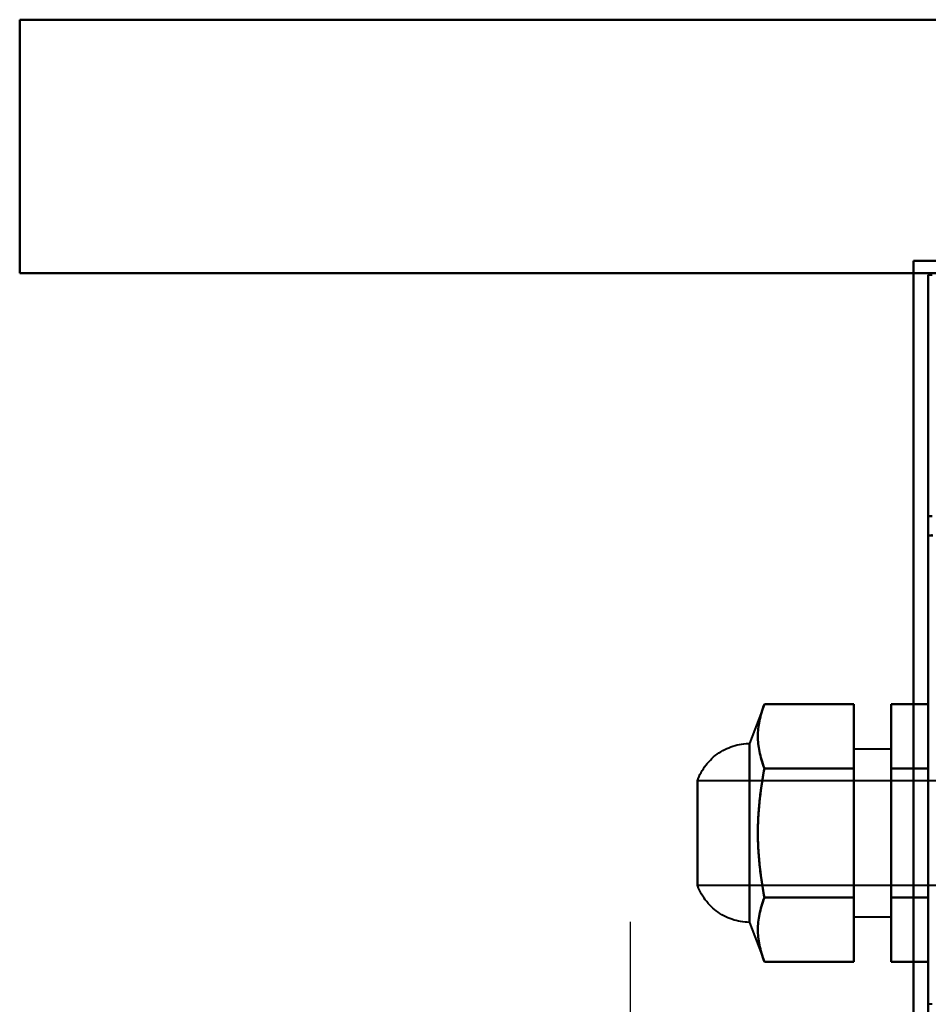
# Model space of a CAD drawing. Header units: millimetres. Extents: x -1087 to 1688, y -120 to 1010.
# Tile 31 of 86: x -655 to -533, y 840 to 972. Entities that reach past the tile are written whole.
import ezdxf

# ---------------------------------------------------------------- set-up
doc = ezdxf.new("R2010")
doc.units = ezdxf.units.MM
doc.layers.add('A-GENM', color=13, linetype='Continuous', lineweight=40)
doc.layers.add('G-IMPT', color=8, linetype='Continuous', lineweight=40)

# ---------------------------------------------------------------- blocks, each defined once
blk = doc.blocks.new('Nexa Toit - 700-751584-Arrière')
at = {"layer": 'A-GENM'}
for p, q in [((-655, 972), (655, 972)), ((655, 972), (-655, 972)), ((-655, 972), (-655, 938)), ((-655, 938), (-655, 972)), ((-655, 938), (655, 938)), ((655, 938), (-655, 938))]:
    blk.add_line(p, q, dxfattribs=at)
blk = doc.blocks.new('Maintenance r21 - Maintenance r21-751643-Arrière')
at = {"layer": 'A-GENM'}
for p, q in [((-535, 1.65), (-535, 939.65)), ((-535, 939.65), (535, 939.65)), ((535, 939.65), (-535, 939.65)), ((-535, 939.65), (-535, 1.65))]:
    blk.add_line(p, q, dxfattribs=at)
blk = doc.blocks.new('NEXA 700 CALQUES_dwg-751640-Arrière')
at = {"layer": 'G-IMPT'}
for p, q in [((-533.03, 902.77), (-533.03, 128.97)), ((-533.03, 902.77), (-532.43, 902.77)), ((-555.03, 880.17), (-557.03, 874.87)), ((-557.03, 862.87), (-557.03, 874.87)), ((-557.03, 874.87), (-557.03, 850.87)), ((-557.03, 874.87), (-557.03, 862.87)), ((-538.03, 874.12), (-543.03, 874.12)), ((-543.03, 874.12), (-543.03, 862.87)), ((-543.03, 862.87), (-543.03, 874.12)), ((-538.03, 874.12), (-538.03, 862.87)), ((-538.03, 862.87), (-538.03, 874.12)), ((-523.03, 869.87), (-564.03, 869.87)), ((-564.03, 855.87), (-564.03, 869.87)), ((-564.03, 862.87), (-564.03, 869.87)), ((-564.03, 869.87), (-564.03, 862.87)), ((-564.03, 855.87), (-564.03, 862.87)), ((-564.03, 862.87), (-564.03, 855.87)), ((-557.03, 850.87), (-557.03, 862.87)), ((-557.03, 862.87), (-557.03, 850.87)), ((-543.03, 862.87), (-543.03, 851.62)), ((-543.03, 851.62), (-543.03, 862.87)), ((-538.03, 862.87), (-538.03, 851.62)), ((-538.03, 851.62), (-538.03, 862.87)), ((-564.03, 855.87), (-523.03, 855.87)), ((-543.03, 851.62), (-538.03, 851.62)), ((-557.03, 850.87), (-555.03, 845.57)), ((-532.53, 839.87), (-533.03, 839.87))]:
    blk.add_line(p, q, dxfattribs=at)
at = {"layer": 'G-IMPT', "flags": 128}
for points in [[(-533.03, 937.77), (-532.91, 937.77), (-532.78, 937.77), (-532.66, 937.77), (-532.53, 937.77)], [(-532.53, 937.77), (-532.66, 937.77), (-532.78, 937.77), (-532.91, 937.77), (-533.03, 937.77)], [(-533.03, 937.77), (-533.03, 906), (-533.03, 874.22), (-533.03, 842.45), (-533.03, 810.67)], [(-533.03, 905.37), (-533.03, 913.47), (-533.03, 921.57), (-533.03, 929.67), (-533.03, 937.77)], [(-533.03, 937.77), (-533.03, 929.67), (-533.03, 921.57), (-533.03, 913.47), (-533.03, 905.37)], [(-533.03, 810.67), (-533.03, 842.45), (-533.03, 874.22), (-533.03, 906), (-533.03, 937.77)], [(-533.03, 937.77), (-533.03, 735.57), (-533.03, 533.37), (-533.03, 331.17), (-533.03, 128.97)], [(-533.03, 905.37), (-533.03, 913.47), (-533.03, 921.57), (-533.03, 929.67), (-533.03, 937.77)], [(-533.03, 937.77), (-533.03, 929.67), (-533.03, 921.57), (-533.03, 913.47), (-533.03, 905.37)], [(-532.53, 905.37), (-532.66, 905.37), (-532.78, 905.37), (-532.91, 905.37), (-533.03, 905.37)], [(-532.53, 905.37), (-532.66, 905.37), (-532.78, 905.37), (-532.91, 905.37), (-533.03, 905.37)], [(-533.03, 905.37), (-532.91, 905.37), (-532.78, 905.37), (-532.66, 905.37), (-532.53, 905.37)], [(-533.03, 905.37), (-532.91, 905.37), (-532.78, 905.37), (-532.66, 905.37), (-532.53, 905.37)], [(-533.03, 902.77), (-532.89, 902.78), (-532.76, 902.8), (-532.62, 902.81), (-532.48, 902.82)], [(-532.48, 902.82), (-532.62, 902.81), (-532.76, 902.8), (-532.89, 902.78), (-533.03, 902.77)], [(-533.03, 810.67), (-533.03, 833.7), (-533.03, 856.72), (-533.03, 879.75), (-533.03, 902.77)], [(-533.03, 902.77), (-532.89, 902.77), (-532.76, 902.77), (-532.62, 902.77), (-532.48, 902.77)], [(-532.48, 902.77), (-532.62, 902.77), (-532.76, 902.77), (-532.89, 902.77), (-533.03, 902.77)], [(-533.03, 128.97), (-533.03, 322.42), (-533.03, 515.87), (-533.03, 709.32), (-533.03, 902.77)], [(-533.03, 902.77), (-533.03, 879.75), (-533.03, 856.72), (-533.03, 833.7), (-533.03, 810.67)], [(-543.03, 880.17), (-546.03, 880.17), (-549.03, 880.17), (-552.03, 880.17), (-555.03, 880.17)], [(-555.03, 880.17), (-552.03, 880.17), (-549.03, 880.17), (-546.03, 880.17), (-543.03, 880.17)], [(-543.03, 871.52), (-543.03, 873.68), (-543.03, 875.85), (-543.03, 878.01), (-543.03, 880.17)], [(-543.03, 880.17), (-543.03, 878.01), (-543.03, 875.85), (-543.03, 873.68), (-543.03, 871.52)], [(-543.03, 871.52), (-543.03, 873.68), (-543.03, 875.85), (-543.03, 878.01), (-543.03, 880.17)], [(-543.03, 880.17), (-543.03, 878.01), (-543.03, 875.85), (-543.03, 873.68), (-543.03, 871.52)], [(-538.03, 871.52), (-538.03, 873.68), (-538.03, 875.85), (-538.03, 878.01), (-538.03, 880.17)], [(-538.03, 880.17), (-538.03, 878.01), (-538.03, 875.85), (-538.03, 873.68), (-538.03, 871.52)], [(-538.03, 880.17), (-538.03, 878.01), (-538.03, 875.85), (-538.03, 873.68), (-538.03, 871.52)], [(-533.03, 880.17), (-534.28, 880.17), (-535.53, 880.17), (-536.78, 880.17), (-538.03, 880.17)], [(-538.03, 871.52), (-538.03, 873.68), (-538.03, 875.85), (-538.03, 878.01), (-538.03, 880.17)], [(-538.03, 880.17), (-536.78, 880.17), (-535.53, 880.17), (-534.28, 880.17), (-533.03, 880.17)], [(-533.03, 871.52), (-533.03, 873.68), (-533.03, 875.85), (-533.03, 878.01), (-533.03, 880.17)], [(-533.03, 880.17), (-533.03, 878.01), (-533.03, 875.85), (-533.03, 873.68), (-533.03, 871.52)], [(-533.03, 871.52), (-533.03, 873.68), (-533.03, 875.85), (-533.03, 878.01), (-533.03, 880.17)], [(-533.03, 880.17), (-533.03, 878.01), (-533.03, 875.85), (-533.03, 873.68), (-533.03, 871.52)], [(-564.03, 869.87), (-563.92, 870.15), (-563.81, 870.43), (-563.68, 870.7), (-563.54, 870.97), (-563.39, 871.23), (-563.23, 871.48), (-563.06, 871.73), (-562.89, 871.97), (-562.7, 872.2), (-562.5, 872.43), (-562.29, 872.65), (-562.08, 872.86), (-561.85, 873.06), (-561.62, 873.25), (-561.38, 873.43), (-561.14, 873.6), (-560.89, 873.76), (-560.63, 873.91), (-560.36, 874.06), (-560.09, 874.19), (-559.82, 874.31), (-559.54, 874.42), (-559.25, 874.51), (-558.97, 874.6), (-558.68, 874.67), (-558.38, 874.74), (-558.09, 874.79), (-557.79, 874.83), (-557.49, 874.85), (-557.19, 874.87), (-557.03, 874.87)], [(-543.03, 871.52), (-546.03, 871.52), (-549.03, 871.52), (-552.03, 871.52), (-555.03, 871.52)], [(-555.03, 871.52), (-552.03, 871.52), (-549.03, 871.52), (-546.03, 871.52), (-543.03, 871.52)], [(-543.03, 871.52), (-546.03, 871.52), (-549.03, 871.52), (-552.03, 871.52), (-555.03, 871.52)], [(-555.03, 871.52), (-552.03, 871.52), (-549.03, 871.52), (-546.03, 871.52), (-543.03, 871.52)], [(-543.03, 854.22), (-543.03, 858.55), (-543.03, 862.87), (-543.03, 867.2), (-543.03, 871.52)], [(-543.03, 871.52), (-543.03, 867.2), (-543.03, 862.87), (-543.03, 858.55), (-543.03, 854.22)], [(-543.03, 854.22), (-543.03, 858.55), (-543.03, 862.87), (-543.03, 867.2), (-543.03, 871.52)], [(-543.03, 871.52), (-543.03, 867.2), (-543.03, 862.87), (-543.03, 858.55), (-543.03, 854.22)], [(-538.03, 854.22), (-538.03, 858.55), (-538.03, 862.87), (-538.03, 867.2), (-538.03, 871.52)], [(-538.03, 871.52), (-538.03, 867.2), (-538.03, 862.87), (-538.03, 858.55), (-538.03, 854.22)], [(-538.03, 871.52), (-538.03, 867.2), (-538.03, 862.87), (-538.03, 858.55), (-538.03, 854.22)], [(-533.03, 871.52), (-534.28, 871.52), (-535.53, 871.52), (-536.78, 871.52), (-538.03, 871.52)], [(-538.03, 871.52), (-536.78, 871.52), (-535.53, 871.52), (-534.28, 871.52), (-533.03, 871.52)], [(-533.03, 871.52), (-534.28, 871.52), (-535.53, 871.52), (-536.78, 871.52), (-538.03, 871.52)], [(-538.03, 854.22), (-538.03, 858.55), (-538.03, 862.87), (-538.03, 867.2), (-538.03, 871.52)], [(-538.03, 871.52), (-536.78, 871.52), (-535.53, 871.52), (-534.28, 871.52), (-533.03, 871.52)], [(-533.03, 854.22), (-533.03, 858.55), (-533.03, 862.87), (-533.03, 867.2), (-533.03, 871.52)], [(-533.03, 871.52), (-533.03, 867.2), (-533.03, 862.87), (-533.03, 858.55), (-533.03, 854.22)], [(-533.03, 854.22), (-533.03, 858.55), (-533.03, 862.87), (-533.03, 867.2), (-533.03, 871.52)], [(-533.03, 871.52), (-533.03, 867.2), (-533.03, 862.87), (-533.03, 858.55), (-533.03, 854.22)], [(-557.03, 850.87), (-557.33, 850.88), (-557.63, 850.9), (-557.93, 850.93), (-558.22, 850.98), (-558.52, 851.04), (-558.81, 851.1), (-559.1, 851.18), (-559.39, 851.28), (-559.67, 851.38), (-559.95, 851.49), (-560.22, 851.62), (-560.49, 851.75), (-560.75, 851.9), (-561, 852.06), (-561.25, 852.22), (-561.5, 852.4), (-561.73, 852.59), (-561.96, 852.78), (-562.18, 852.98), (-562.39, 853.2), (-562.59, 853.42), (-562.78, 853.65), (-562.97, 853.89), (-563.14, 854.13), (-563.31, 854.38), (-563.46, 854.64), (-563.61, 854.9), (-563.74, 855.17), (-563.86, 855.44), (-563.97, 855.72), (-564.03, 855.87)], [(-555.03, 854.22), (-552.03, 854.22), (-549.03, 854.22), (-546.03, 854.22), (-543.03, 854.22)], [(-543.03, 854.22), (-546.03, 854.22), (-549.03, 854.22), (-552.03, 854.22), (-555.03, 854.22)], [(-555.03, 854.22), (-552.03, 854.22), (-549.03, 854.22), (-546.03, 854.22), (-543.03, 854.22)], [(-543.03, 854.22), (-546.03, 854.22), (-549.03, 854.22), (-552.03, 854.22), (-555.03, 854.22)], [(-543.03, 854.22), (-543.03, 852.06), (-543.03, 849.9), (-543.03, 847.73), (-543.03, 845.57)], [(-543.03, 845.57), (-543.03, 847.73), (-543.03, 849.9), (-543.03, 852.06), (-543.03, 854.22)], [(-543.03, 854.22), (-543.03, 852.06), (-543.03, 849.9), (-543.03, 847.73), (-543.03, 845.57)], [(-543.03, 845.57), (-543.03, 847.73), (-543.03, 849.9), (-543.03, 852.06), (-543.03, 854.22)], [(-538.03, 854.22), (-538.03, 852.06), (-538.03, 849.9), (-538.03, 847.73), (-538.03, 845.57)], [(-538.03, 845.57), (-538.03, 847.73), (-538.03, 849.9), (-538.03, 852.06), (-538.03, 854.22)], [(-538.03, 854.22), (-538.03, 852.06), (-538.03, 849.9), (-538.03, 847.73), (-538.03, 845.57)], [(-533.03, 854.22), (-534.28, 854.22), (-535.53, 854.22), (-536.78, 854.22), (-538.03, 854.22)], [(-538.03, 854.22), (-536.78, 854.22), (-535.53, 854.22), (-534.28, 854.22), (-533.03, 854.22)], [(-533.03, 854.22), (-534.28, 854.22), (-535.53, 854.22), (-536.78, 854.22), (-538.03, 854.22)], [(-538.03, 845.57), (-538.03, 847.73), (-538.03, 849.9), (-538.03, 852.06), (-538.03, 854.22)], [(-538.03, 854.22), (-536.78, 854.22), (-535.53, 854.22), (-534.28, 854.22), (-533.03, 854.22)], [(-533.03, 845.57), (-533.03, 847.73), (-533.03, 849.9), (-533.03, 852.06), (-533.03, 854.22)], [(-533.03, 854.22), (-533.03, 852.06), (-533.03, 849.9), (-533.03, 847.73), (-533.03, 845.57)], [(-533.03, 845.57), (-533.03, 847.73), (-533.03, 849.9), (-533.03, 852.06), (-533.03, 854.22)], [(-533.03, 854.22), (-533.03, 852.06), (-533.03, 849.9), (-533.03, 847.73), (-533.03, 845.57)], [(-543.03, 845.57), (-546.03, 845.57), (-549.03, 845.57), (-552.03, 845.57), (-555.03, 845.57)], [(-555.03, 845.57), (-552.03, 845.57), (-549.03, 845.57), (-546.03, 845.57), (-543.03, 845.57)], [(-538.03, 845.57), (-536.78, 845.57), (-535.53, 845.57), (-534.28, 845.57), (-533.03, 845.57)], [(-533.03, 845.57), (-534.28, 845.57), (-535.53, 845.57), (-536.78, 845.57), (-538.03, 845.57)]]:
    blk.add_lwpolyline(points, dxfattribs=at)
at = {"layer": 'G-IMPT'}
for points in [[(-555.03, 871.52), (-555.33, 872.38), (-555.67, 873.46), (-555.88, 874.83), (-555.92, 875.85), (-555.88, 876.84), (-555.67, 878.21), (-555.33, 879.37), (-555.03, 880.17)], [(-555.03, 880.17), (-555.33, 879.37), (-555.67, 878.21), (-555.88, 876.84), (-555.92, 875.85), (-555.88, 874.83), (-555.67, 873.46), (-555.33, 872.38), (-555.03, 871.52)], [(-555.03, 854.22), (-555.33, 853.36), (-555.67, 852.29), (-555.88, 850.91), (-555.92, 849.89), (-555.88, 848.91), (-555.67, 847.54), (-555.33, 846.37), (-555.03, 845.57)], [(-555.03, 845.57), (-555.33, 846.37), (-555.67, 847.54), (-555.88, 848.91), (-555.92, 849.89), (-555.88, 850.91), (-555.67, 852.29), (-555.33, 853.36), (-555.03, 854.22)]]:
    blk.add_open_spline(points, degree=3, knots=[0, 0, 0, 0, 0.25, 0.375, 0.5, 0.625, 0.75, 1, 1, 1, 1], dxfattribs=at)
for points in [[(-555.03, 880.17), (-555.33, 879.37), (-555.78, 877.84), (-555.97, 875.85), (-555.78, 873.85), (-555.33, 872.32), (-555.03, 871.52)], [(-555.03, 871.52), (-555.33, 872.32), (-555.78, 873.85), (-555.97, 875.85), (-555.78, 877.84), (-555.33, 879.37), (-555.03, 880.17)], [(-555.91, 862.87), (-555.91, 863.54), (-555.87, 864.88), (-555.72, 866.94), (-555.45, 869.11), (-555.19, 870.69), (-555.03, 871.52)], [(-555.03, 871.52), (-555.19, 870.69), (-555.45, 869.11), (-555.72, 866.94), (-555.87, 864.88), (-555.91, 863.54), (-555.91, 862.87)], [(-555.03, 871.52), (-555.33, 869.92), (-555.78, 866.86), (-555.97, 862.87), (-555.78, 858.89), (-555.33, 855.82), (-555.03, 854.22)], [(-555.03, 854.22), (-555.33, 855.82), (-555.78, 858.89), (-555.97, 862.87), (-555.78, 866.86), (-555.33, 869.92), (-555.03, 871.52)], [(-555.91, 862.87), (-555.91, 862.2), (-555.87, 860.87), (-555.72, 858.81), (-555.45, 856.63), (-555.19, 855.05), (-555.03, 854.22)], [(-555.03, 854.22), (-555.19, 855.05), (-555.45, 856.63), (-555.72, 858.81), (-555.87, 860.87), (-555.91, 862.2), (-555.91, 862.87)], [(-555.03, 845.57), (-555.33, 846.37), (-555.78, 847.9), (-555.97, 849.9), (-555.78, 851.89), (-555.33, 853.42), (-555.03, 854.22)], [(-555.03, 854.22), (-555.33, 853.42), (-555.78, 851.89), (-555.97, 849.9), (-555.78, 847.9), (-555.33, 846.37), (-555.03, 845.57)]]:
    blk.add_open_spline(points, degree=3, dxfattribs=at)

msp = doc.modelspace()

# ---------------------------------------------------------------- linework, layer by layer
at = {"color": 1, "lineweight": 30}
msp.add_line((-573.03, 850.94), (-573.03, 825.06), dxfattribs=at)

# ---------------------------------------------------------------- block references
at = {"layer": 'A-GENM'}
for name in ['Nexa Toit - 700-751584-Arrière', 'Maintenance r21 - Maintenance r21-751643-Arrière']:
    msp.add_blockref(name, (0, 0), dxfattribs=at)
at = {"layer": 'G-IMPT'}
msp.add_blockref('NEXA 700 CALQUES_dwg-751640-Arrière', (0, 0), dxfattribs=at)

doc.saveas('drawing.dxf')
